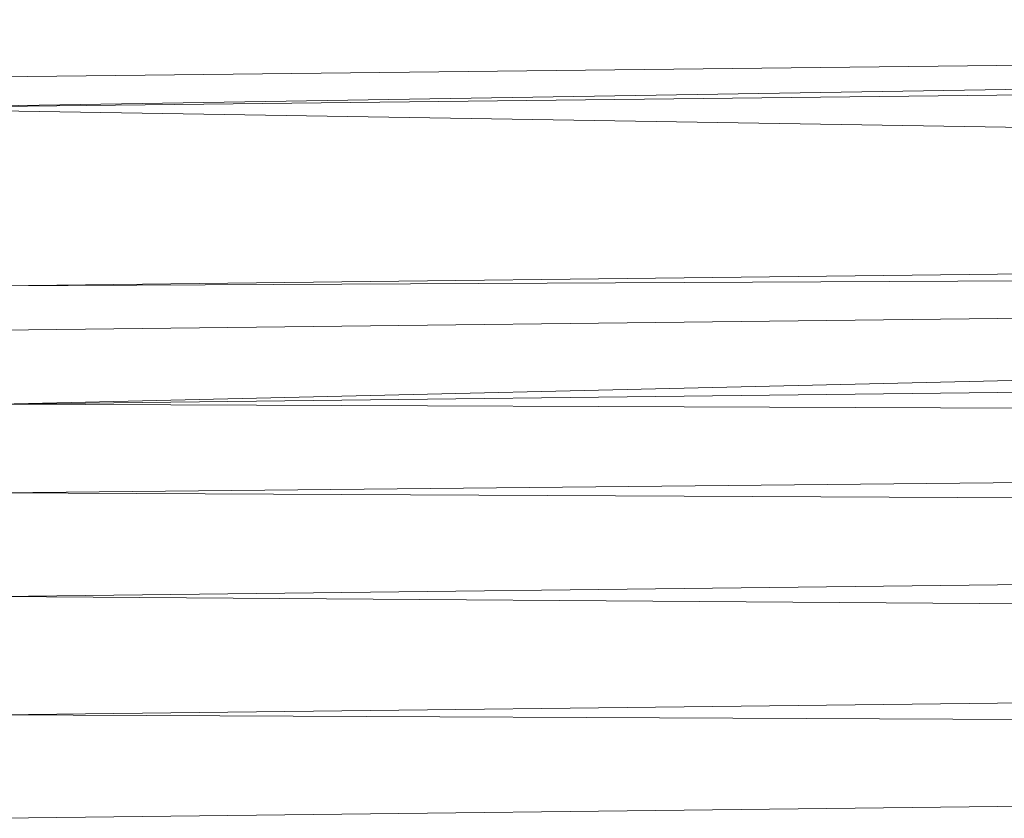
# Model space of a CAD drawing. Header units: metres. Extents: x 391.1 to 427.5, y 12.7 to 28.4.
# Tile 59 of 240: x 409.5773 to 409.6222, y 14.8771 to 14.9135. Entities that reach past the tile are written whole.
import ezdxf

# ---------------------------------------------------------------- set-up
doc = ezdxf.new("R2010")
doc.units = ezdxf.units.M
doc.layers.add('02_MOBILIARIO', color=7, linetype='Continuous', lineweight=18)

# ---------------------------------------------------------------- blocks, each defined once
blk = doc.blocks.new('Family - Plats de dutxa PS-1-153666-01_ENLLUMENAT_PS1')
at = {"layer": '02_MOBILIARIO', "color": 253, "true_color": 0xaaaaaa}
for p, q in [((0.409997, 0.7338), (0.115559, 0.730429)), ((0.409997, 0.7338), (0.115559, 0.729081)), ((0.409997, 0.7338), (0.115559, 0.730429)), ((0.115559, 0.729081), (0.409997, 0.7338)), ((0.115559, 0.729081), (0.409997, 0.732452)), ((0.115559, 0.729081), (0.409997, 0.732452)), ((0.409997, 0.724362), (0.115559, 0.729081)), ((0.115559, 0.729081), (0.409997, 0.724362)), ((0.409997, 0.724362), (0.122975, 0.720991)), ((0.122975, 0.720991), (0.409997, 0.724362)), ((0.409997, 0.722339), (0.122975, 0.718969)), ((0.409997, 0.722339), (0.122975, 0.720991)), ((0.122975, 0.720991), (0.409997, 0.722339)), ((0.409997, 0.722339), (0.122975, 0.715598)), ((0.409997, 0.722339), (0.122975, 0.718969)), ((0.122975, 0.715598), (0.409997, 0.722339)), ((0.122975, 0.715598), (0.409997, 0.718969)), ((0.122975, 0.715598), (0.409997, 0.718969)), ((0.409997, 0.714444), (0.122975, 0.715598)), ((0.122975, 0.715598), (0.409997, 0.714444)), ((0.409997, 0.714444), (0.122975, 0.711553)), ((0.122975, 0.711553), (0.409997, 0.714444)), ((0.409997, 0.710205), (0.122975, 0.711553)), ((0.122975, 0.711553), (0.409997, 0.710205)), ((0.409997, 0.710205), (0.122975, 0.706834)), ((0.122975, 0.706834), (0.409997, 0.710205)), ((0.409997, 0.704811), (0.122975, 0.706834)), ((0.122975, 0.706834), (0.409997, 0.704811)), ((0.409997, 0.704811), (0.122975, 0.701441)), ((0.122975, 0.701441), (0.409997, 0.704811)), ((0.409997, 0.700092), (0.122975, 0.701441)), ((0.122975, 0.701441), (0.409997, 0.700092)), ((0.122975, 0.696721), (0.409997, 0.700092)), ((0.409997, 0.700092), (0.122975, 0.696721))]:
    blk.add_line(p, q, dxfattribs=at)
blk = doc.blocks.new('LONDR55-XX_ZZ-ARQ-CAA-M3D-Londres55_ifc-1-01_ENLLUMENAT_PS1')
at = {"layer": '02_MOBILIARIO', "color": 253, "lineweight": 18, "true_color": 0xaaaaaa}
blk.add_blockref('Family - Plats de dutxa PS-1-153666-01_ENLLUMENAT_PS1', (409.453442, 14.180351), dxfattribs=at)

msp = doc.modelspace()

# ---------------------------------------------------------------- block references
at = {"lineweight": 5}
msp.add_blockref('LONDR55-XX_ZZ-ARQ-CAA-M3D-Londres55_ifc-1-01_ENLLUMENAT_PS1', (0, 0), dxfattribs=at)

doc.saveas('drawing.dxf')
